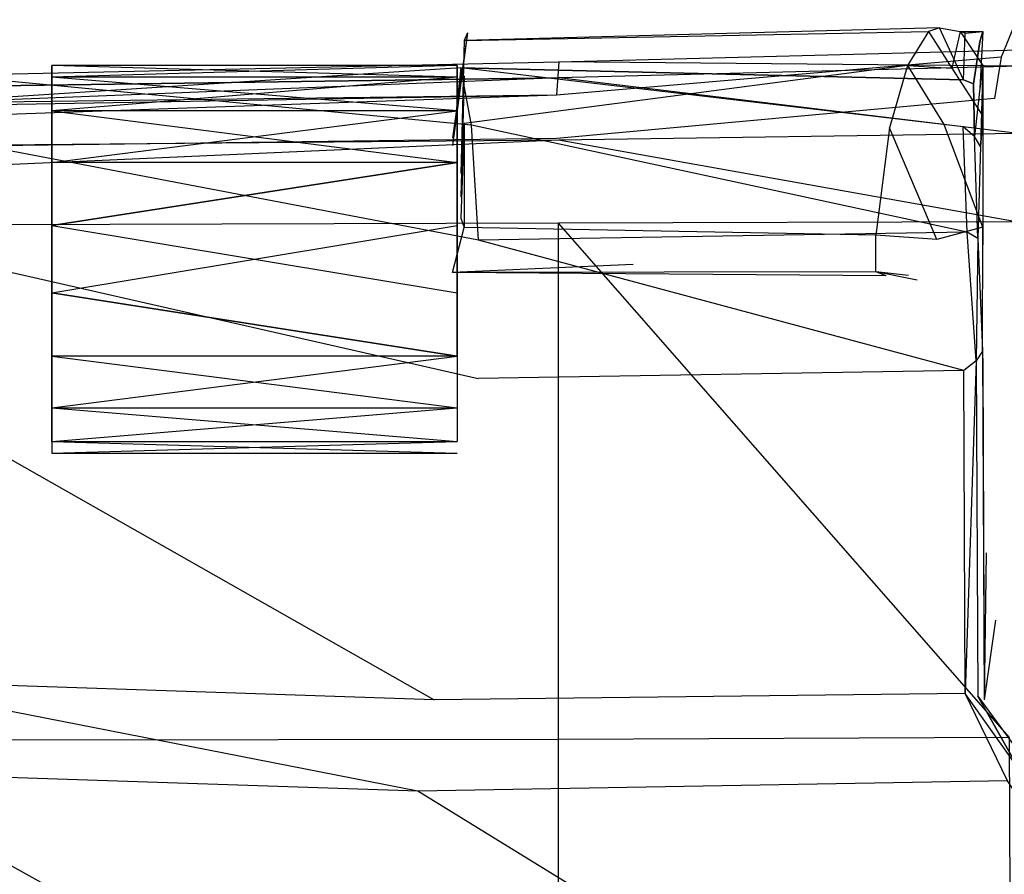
# Model space of a CAD drawing. Extents: x 0 to 0.379, y -0.457 to 0.
# Tile 17 of 18: x 0.272 to 0.327, y -0.051 to -0.004. Entities that reach past the tile are written whole.
import ezdxf

# ---------------------------------------------------------------- set-up
doc = ezdxf.new("R2010")
doc.units = 0
doc.layers.add('L0_DECKEL_0_N_9M80S101____REPLA', color=7, linetype='CONTINUOUS')
doc.layers.add('L1_RAHMEN_0_N_9M80S101____REPLA', color=7, linetype='CONTINUOUS')

msp = doc.modelspace()

# ---------------------------------------------------------------- linework, layer by layer
at = {"layer": 'L0_DECKEL_0_N_9M80S101____REPLA', "color": 8}
for points, invisible_edges in [([(0.327513, -0.003558, 0.041096), (0.326644, -0.005662, 0.040665), (0.301881, -0.00591, 0.048862), (0.327513, -0.003558, 0.041096)], 14), ([(0.301881, -0.00591, 0.048862), (0.327685, -0.00525, 0.048677), (0.327513, -0.003558, 0.041096), (0.301881, -0.00591, 0.048862)], 14), ([(0.301881, -0.00591, 0.048862), (0.327684, -0.00616, 0.051862), (0.327685, -0.00525, 0.048677), (0.301881, -0.00591, 0.048862)], 13), ([(0.189337, -0.008425, 0.052921), (0.301872, -0.006807, 0.052043), (0.301881, -0.00591, 0.048862), (0.189337, -0.008425, 0.052921)], 14), ([(0.189337, -0.008425, 0.052921), (0.301881, -0.00591, 0.048862), (0.189354, -0.007473, 0.048), (0.189337, -0.008425, 0.052921)], 14), ([(0.301881, -0.00591, 0.048862), (0.301753, -0.007787, 0.048814), (0.189354, -0.007473, 0.048), (0.301881, -0.00591, 0.048862)], 14), ([(0.326644, -0.005662, 0.040665), (0.326269, -0.007963, 0.041087), (0.301753, -0.007787, 0.048814), (0.326644, -0.005662, 0.040665)], 14), ([(0.326644, -0.005662, 0.040665), (0.301753, -0.007787, 0.048814), (0.301881, -0.00591, 0.048862), (0.326644, -0.005662, 0.040665)], 14), ([(0.327684, -0.00616, 0.051862), (0.301881, -0.00591, 0.048862), (0.301872, -0.006807, 0.052043), (0.327684, -0.00616, 0.051862)], 14), ([(0.327684, -0.00616, 0.051862), (0.301872, -0.006807, 0.052043), (0.327592, -0.009922, 0.054921), (0.327684, -0.00616, 0.051862)], 14), ([(0.301872, -0.006807, 0.052043), (0.189337, -0.008425, 0.052921), (0.189327, -0.01131, 0.055711), (0.301872, -0.006807, 0.052043)], 14), ([(0.301872, -0.006807, 0.052043), (0.189327, -0.01131, 0.055711), (0.301861, -0.010304, 0.055169), (0.301872, -0.006807, 0.052043)], 14), ([(0.327592, -0.009922, 0.054921), (0.301872, -0.006807, 0.052043), (0.301861, -0.010304, 0.055169), (0.327592, -0.009922, 0.054921)], 14), ([(0.301753, -0.007787, 0.048814), (0.189357, -0.009148, 0.047177), (0.189354, -0.007473, 0.048), (0.301753, -0.007787, 0.048814)], 14), ([(0.301764, -0.010211, 0.048861), (0.189354, -0.011705, 0.048), (0.301753, -0.007787, 0.048814), (0.301764, -0.010211, 0.048861)], 14), ([(0.189356, -0.00968, 0.047348), (0.301753, -0.007787, 0.048814), (0.189354, -0.011705, 0.048), (0.189356, -0.00968, 0.047348)], 13), ([(0.301753, -0.007787, 0.048814), (0.189356, -0.00968, 0.047348), (0.189357, -0.009148, 0.047177), (0.301753, -0.007787, 0.048814)], 14), ([(0.326269, -0.007963, 0.041087), (0.301764, -0.010211, 0.048861), (0.301753, -0.007787, 0.048814), (0.326269, -0.007963, 0.041087)], 14), ([(0.327592, -0.009922, 0.054921), (0.301861, -0.010304, 0.055169), (0.327481, -0.014877, 0.056018), (0.327592, -0.009922, 0.054921)], 14), ([(0.301861, -0.010304, 0.055169), (0.189323, -0.015289, 0.056863), (0.301855, -0.014947, 0.05642), (0.301861, -0.010304, 0.055169)], 14), ([(0.301861, -0.010304, 0.055169), (0.189327, -0.01131, 0.055711), (0.189323, -0.015289, 0.056863), (0.301861, -0.010304, 0.055169)], 14), ([(0.327481, -0.014877, 0.056018), (0.301861, -0.010304, 0.055169), (0.301855, -0.014947, 0.05642), (0.327481, -0.014877, 0.056018)], 14), ([(0.327481, -0.014877, 0.056018), (0.301855, -0.014947, 0.05642), (0.327117, -0.043739, 0.050171), (0.327481, -0.014877, 0.056018)], 14), ([(0.301855, -0.014947, 0.05642), (0.189323, -0.015289, 0.056863), (0.189343, -0.044023, 0.050981), (0.301855, -0.014947, 0.05642)], 14), ([(0.301858, -0.043842, 0.050612), (0.301855, -0.014947, 0.05642), (0.189343, -0.044023, 0.050981), (0.301858, -0.043842, 0.050612)], 14), ([(0.327117, -0.043739, 0.050171), (0.301855, -0.014947, 0.05642), (0.301858, -0.043842, 0.050612), (0.327117, -0.043739, 0.050171)], 14), ([(0.301858, -0.043842, 0.050612), (0.189343, -0.044023, 0.050981), (0.189392, -0.186845, 0.037029), (0.301858, -0.043842, 0.050612)], 14), ([(0.301924, -0.186841, 0.037084), (0.301858, -0.043842, 0.050612), (0.189392, -0.186845, 0.037029), (0.301924, -0.186841, 0.037084)], 14), ([(0.327117, -0.043739, 0.050171), (0.301858, -0.043842, 0.050612), (0.301924, -0.186841, 0.037084), (0.327117, -0.043739, 0.050171)], 14), ([(0.327597, -0.186837, 0.036926), (0.327117, -0.043739, 0.050171), (0.301924, -0.186841, 0.037084), (0.327597, -0.186837, 0.036926)], 14)]:
    msp.add_3dface(points, dxfattribs=dict(at, invisible_edges=invisible_edges))
at = {"layer": 'L1_RAHMEN_0_N_9M80S101____REPLA', "color": 8}
for points, invisible_edges in [([(0.296764, -0.004285, 0.036503), (0.296574, -0.004724, 0.031218), (0.295922, -0.010169, 0.038131), (0.296764, -0.004285, 0.036503)], 14), ([(0.296764, -0.004285, 0.036503), (0.295922, -0.010597, 0.038476), (0.296392, -0.006245, 0.043688), (0.296764, -0.004285, 0.036503)], 14), ([(0.296764, -0.004285, 0.036503), (0.295922, -0.010169, 0.038131), (0.295922, -0.010597, 0.038476), (0.296764, -0.004285, 0.036503)], 14), ([(0.296392, -0.006245, 0.043688), (0.324533, -0.006928, 0.041027), (0.296764, -0.004285, 0.036503), (0.296392, -0.006245, 0.043688)], 14), ([(0.322575, -0.004219, 0.030988), (0.321411, -0.006114, 0.025205), (0.296571, -0.006695, 0.025241), (0.322575, -0.004219, 0.030988)], 14), ([(0.296574, -0.004724, 0.031218), (0.322575, -0.004219, 0.030988), (0.296571, -0.006695, 0.025241), (0.296574, -0.004724, 0.031218)], 14), ([(0.323193, -0.004019, 0.03652), (0.296574, -0.004724, 0.031218), (0.296764, -0.004285, 0.036503), (0.323193, -0.004019, 0.03652)], 14), ([(0.323193, -0.004019, 0.03652), (0.322575, -0.004219, 0.030988), (0.296574, -0.004724, 0.031218), (0.323193, -0.004019, 0.03652)], 14), ([(0.324533, -0.006928, 0.041027), (0.323193, -0.004019, 0.03652), (0.296764, -0.004285, 0.036503), (0.324533, -0.006928, 0.041027)], 14), ([(0.322575, -0.004219, 0.030988), (0.323889, -0.006272, 0.024962), (0.321411, -0.006114, 0.025205), (0.322575, -0.004219, 0.030988)], 14), ([(0.323193, -0.004019, 0.03652), (0.324355, -0.004215, 0.031), (0.322575, -0.004219, 0.030988), (0.323193, -0.004019, 0.03652)], 14), ([(0.324355, -0.004215, 0.031), (0.323889, -0.006272, 0.024962), (0.322575, -0.004219, 0.030988), (0.324355, -0.004215, 0.031)], 14), ([(0.324533, -0.006928, 0.041027), (0.32463, -0.004306, 0.036545), (0.323193, -0.004019, 0.03652), (0.324533, -0.006928, 0.041027)], 14), ([(0.32463, -0.004306, 0.036545), (0.324355, -0.004215, 0.031), (0.323193, -0.004019, 0.03652), (0.32463, -0.004306, 0.036545)], 14), ([(0.324355, -0.004215, 0.031), (0.325622, -0.006118, 0.025205), (0.323889, -0.006272, 0.024962), (0.324355, -0.004215, 0.031)], 14), ([(0.324355, -0.004215, 0.031), (0.325622, -0.004215, 0.030987), (0.325622, -0.006118, 0.025205), (0.324355, -0.004215, 0.031)], 14), ([(0.32463, -0.004306, 0.036545), (0.325622, -0.004215, 0.030987), (0.324355, -0.004215, 0.031), (0.32463, -0.004306, 0.036545)], 14), ([(0.324533, -0.006928, 0.041027), (0.325104, -0.007155, 0.041026), (0.32463, -0.004306, 0.036545), (0.324533, -0.006928, 0.041027)], 14), ([(0.325459, -0.004796, 0.036561), (0.325622, -0.004215, 0.030987), (0.32463, -0.004306, 0.036545), (0.325459, -0.004796, 0.036561)], 14), ([(0.325104, -0.007155, 0.041026), (0.325459, -0.004796, 0.036561), (0.32463, -0.004306, 0.036545), (0.325104, -0.007155, 0.041026)], 14), ([(0.325622, -0.004215, 0.030987), (0.325459, -0.004796, 0.036561), (0.325461, -0.007407, 0.040821), (0.325622, -0.004215, 0.030987)], 14), ([(0.325622, -0.004215, 0.030987), (0.325461, -0.007407, 0.040821), (0.325622, -0.006118, 0.025205), (0.325622, -0.004215, 0.030987)], 14), ([(0.296574, -0.004724, 0.031218), (0.296392, -0.012162, 0.032025), (0.295922, -0.010169, 0.038131), (0.296574, -0.004724, 0.031218)], 14), ([(0.296571, -0.006695, 0.025241), (0.296392, -0.012162, 0.032025), (0.296574, -0.004724, 0.031218), (0.296571, -0.006695, 0.025241)], 14), ([(0.325459, -0.004796, 0.036561), (0.325104, -0.007155, 0.041026), (0.325461, -0.007407, 0.040821), (0.325459, -0.004796, 0.036561)], 14), ([(0.296392, -0.006245, 0.043688), (0.263237, -0.008395, 0.042041), (0.263232, -0.006267, 0.04362), (0.296392, -0.006245, 0.043688)], 14), ([(0.296997, -0.009455, 0.046017), (0.296392, -0.006245, 0.043688), (0.263232, -0.006267, 0.04362), (0.296997, -0.009455, 0.046017)], 14), ([(0.296997, -0.009455, 0.046017), (0.263232, -0.006267, 0.04362), (0.263236, -0.009397, 0.045983), (0.296997, -0.009455, 0.046017)], 14), ([(0.296392, -0.006245, 0.043688), (0.295922, -0.010597, 0.038476), (0.263237, -0.008395, 0.042041), (0.296392, -0.006245, 0.043688)], 14), ([(0.2735, -0.00612, 0.031756), (0.2735, -0.008658, 0.03873), (0.2735, -0.006774, 0.035467), (0.2735, -0.00612, 0.031756)], 14), ([(0.2735, -0.011545, 0.041152), (0.2735, -0.00612, 0.031756), (0.2735, -0.015085, 0.04244), (0.2735, -0.011545, 0.041152)], 13), ([(0.2735, -0.00612, 0.031756), (0.2735, -0.011545, 0.041152), (0.2735, -0.008658, 0.03873), (0.2735, -0.00612, 0.031756)], 14), ([(0.2735, -0.00612, 0.031756), (0.2735, -0.008658, 0.024783), (0.2735, -0.015085, 0.04244), (0.2735, -0.00612, 0.031756)], 13), ([(0.2735, -0.008658, 0.024783), (0.2735, -0.00612, 0.031756), (0.2735, -0.006774, 0.028046), (0.2735, -0.008658, 0.024783)], 14), ([(0.2735, -0.006774, 0.035467), (0.296191, -0.00612, 0.031756), (0.2735, -0.00612, 0.031756), (0.2735, -0.006774, 0.035467)], 13), ([(0.296191, -0.00612, 0.031756), (0.2735, -0.006774, 0.035467), (0.296191, -0.006774, 0.035467), (0.296191, -0.00612, 0.031756)], 14), ([(0.2735, -0.00612, 0.031756), (0.296191, -0.006774, 0.028046), (0.2735, -0.006774, 0.028046), (0.2735, -0.00612, 0.031756)], 13), ([(0.296191, -0.006774, 0.028046), (0.2735, -0.00612, 0.031756), (0.296191, -0.00612, 0.031756), (0.296191, -0.006774, 0.028046)], 14), ([(0.296191, -0.00612, 0.031756), (0.296191, -0.008658, 0.024783), (0.296191, -0.006774, 0.028046), (0.296191, -0.00612, 0.031756)], 14), ([(0.296191, -0.011545, 0.022361), (0.296191, -0.00612, 0.031756), (0.296191, -0.015085, 0.021073), (0.296191, -0.011545, 0.022361)], 13), ([(0.296191, -0.00612, 0.031756), (0.296191, -0.011545, 0.022361), (0.296191, -0.008658, 0.024783), (0.296191, -0.00612, 0.031756)], 14), ([(0.296191, -0.00612, 0.031756), (0.296191, -0.008658, 0.03873), (0.296191, -0.015085, 0.021073), (0.296191, -0.00612, 0.031756)], 13), ([(0.296191, -0.008658, 0.03873), (0.296191, -0.00612, 0.031756), (0.296191, -0.006774, 0.035467), (0.296191, -0.008658, 0.03873)], 14), ([(0.324522, -0.009553, 0.043317), (0.296392, -0.006245, 0.043688), (0.296997, -0.009455, 0.046017), (0.324522, -0.009553, 0.043317)], 14), ([(0.324533, -0.006928, 0.041027), (0.296392, -0.006245, 0.043688), (0.324522, -0.009553, 0.043317), (0.324533, -0.006928, 0.041027)], 14), ([(0.321411, -0.006114, 0.025205), (0.296575, -0.009374, 0.022346), (0.296571, -0.006695, 0.025241), (0.321411, -0.006114, 0.025205)], 14), ([(0.296575, -0.009374, 0.022346), (0.321411, -0.006114, 0.025205), (0.320393, -0.009607, 0.021431), (0.296575, -0.009374, 0.022346)], 13), ([(0.321411, -0.006114, 0.025205), (0.323474, -0.009483, 0.021517), (0.320393, -0.009607, 0.021431), (0.321411, -0.006114, 0.025205)], 14), ([(0.321411, -0.006114, 0.025205), (0.323889, -0.006272, 0.024962), (0.323474, -0.009483, 0.021517), (0.321411, -0.006114, 0.025205)], 14), ([(0.323889, -0.006272, 0.024962), (0.325622, -0.008957, 0.02196), (0.323474, -0.009483, 0.021517), (0.323889, -0.006272, 0.024962)], 14), ([(0.325622, -0.006118, 0.025205), (0.325622, -0.008957, 0.02196), (0.323889, -0.006272, 0.024962), (0.325622, -0.006118, 0.025205)], 14), ([(0.325622, -0.006118, 0.025205), (0.325461, -0.007407, 0.040821), (0.325494, -0.010649, 0.043347), (0.325622, -0.006118, 0.025205)], 14), ([(0.325622, -0.006118, 0.025205), (0.325494, -0.010649, 0.043347), (0.325622, -0.008957, 0.02196), (0.325622, -0.006118, 0.025205)], 14), ([(0.2735, -0.008658, 0.03873), (0.296191, -0.006774, 0.035467), (0.2735, -0.006774, 0.035467), (0.2735, -0.008658, 0.03873)], 13), ([(0.296191, -0.006774, 0.035467), (0.2735, -0.008658, 0.03873), (0.296191, -0.008658, 0.03873), (0.296191, -0.006774, 0.035467)], 14), ([(0.2735, -0.006774, 0.028046), (0.296191, -0.008658, 0.024783), (0.2735, -0.008658, 0.024783), (0.2735, -0.006774, 0.028046)], 13), ([(0.296191, -0.008658, 0.024783), (0.2735, -0.006774, 0.028046), (0.296191, -0.006774, 0.028046), (0.296191, -0.008658, 0.024783)], 14), ([(0.296392, -0.012162, 0.032025), (0.296571, -0.006695, 0.025241), (0.296392, -0.013465, 0.02866), (0.296392, -0.012162, 0.032025)], 13), ([(0.296575, -0.009374, 0.022346), (0.296392, -0.013465, 0.02866), (0.296571, -0.006695, 0.025241), (0.296575, -0.009374, 0.022346)], 14), ([(0.325104, -0.007155, 0.041026), (0.324533, -0.006928, 0.041027), (0.324522, -0.009553, 0.043317), (0.325104, -0.007155, 0.041026)], 14), ([(0.32515, -0.010098, 0.043473), (0.325104, -0.007155, 0.041026), (0.324522, -0.009553, 0.043317), (0.32515, -0.010098, 0.043473)], 14), ([(0.325104, -0.007155, 0.041026), (0.32515, -0.010098, 0.043473), (0.325461, -0.007407, 0.040821), (0.325104, -0.007155, 0.041026)], 14), ([(0.325461, -0.007407, 0.040821), (0.32515, -0.010098, 0.043473), (0.325494, -0.010649, 0.043347), (0.325461, -0.007407, 0.040821)], 14), ([(0.2735, -0.022393, 0.022361), (0.2735, -0.015085, 0.04244), (0.2735, -0.008658, 0.024783), (0.2735, -0.022393, 0.022361)], 14), ([(0.2735, -0.008658, 0.024783), (0.2735, -0.015085, 0.021073), (0.2735, -0.022393, 0.022361), (0.2735, -0.008658, 0.024783)], 13), ([(0.2735, -0.015085, 0.021073), (0.2735, -0.008658, 0.024783), (0.2735, -0.011545, 0.022361), (0.2735, -0.015085, 0.021073)], 14), ([(0.296191, -0.011545, 0.041152), (0.2735, -0.008658, 0.03873), (0.2735, -0.011545, 0.041152), (0.296191, -0.011545, 0.041152)], 13), ([(0.2735, -0.008658, 0.03873), (0.296191, -0.011545, 0.041152), (0.296191, -0.008658, 0.03873), (0.2735, -0.008658, 0.03873)], 14), ([(0.296191, -0.008658, 0.024783), (0.2735, -0.011545, 0.022361), (0.2735, -0.008658, 0.024783), (0.296191, -0.008658, 0.024783)], 13), ([(0.2735, -0.011545, 0.022361), (0.296191, -0.008658, 0.024783), (0.296191, -0.011545, 0.022361), (0.2735, -0.011545, 0.022361)], 14), ([(0.296191, -0.022393, 0.041152), (0.296191, -0.015085, 0.021073), (0.296191, -0.008658, 0.03873), (0.296191, -0.022393, 0.041152)], 14), ([(0.296191, -0.008658, 0.03873), (0.296191, -0.015085, 0.04244), (0.296191, -0.022393, 0.041152), (0.296191, -0.008658, 0.03873)], 13), ([(0.296191, -0.015085, 0.04244), (0.296191, -0.008658, 0.03873), (0.296191, -0.011545, 0.041152), (0.296191, -0.015085, 0.04244)], 14), ([(0.325622, -0.015178, 0.019452), (0.323474, -0.009483, 0.021517), (0.325622, -0.008957, 0.02196), (0.325622, -0.015178, 0.019452)], 14), ([(0.325622, -0.008957, 0.02196), (0.325494, -0.010649, 0.043347), (0.325617, -0.016152, 0.044621), (0.325622, -0.008957, 0.02196)], 14), ([(0.325622, -0.008957, 0.02196), (0.325617, -0.016152, 0.044621), (0.325622, -0.015178, 0.019452), (0.325622, -0.008957, 0.02196)], 14), ([(0.297373, -0.01589, 0.047903), (0.263236, -0.009397, 0.045983), (0.263236, -0.015889, 0.047923), (0.297373, -0.01589, 0.047903)], 14), ([(0.297373, -0.01589, 0.047903), (0.296997, -0.009455, 0.046017), (0.263236, -0.009397, 0.045983), (0.297373, -0.01589, 0.047903)], 14), ([(0.296392, -0.013465, 0.02866), (0.296575, -0.009374, 0.022346), (0.296392, -0.014667, 0.027689), (0.296392, -0.013465, 0.02866)], 13), ([(0.296575, -0.009374, 0.022346), (0.296575, -0.015182, 0.019713), (0.296392, -0.014667, 0.027689), (0.296575, -0.009374, 0.022346)], 14), ([(0.319631, -0.015612, 0.018946), (0.296575, -0.015182, 0.019713), (0.296575, -0.009374, 0.022346), (0.319631, -0.015612, 0.018946)], 14), ([(0.320393, -0.009607, 0.021431), (0.319631, -0.015612, 0.018946), (0.296575, -0.009374, 0.022346), (0.320393, -0.009607, 0.021431)], 14), ([(0.324741, -0.01545, 0.045517), (0.296997, -0.009455, 0.046017), (0.297373, -0.01589, 0.047903), (0.324741, -0.01545, 0.045517)], 14), ([(0.324741, -0.01545, 0.045517), (0.324522, -0.009553, 0.043317), (0.296997, -0.009455, 0.046017), (0.324741, -0.01545, 0.045517)], 14), ([(0.320393, -0.009607, 0.021431), (0.323048, -0.015865, 0.018884), (0.319631, -0.015612, 0.018946), (0.320393, -0.009607, 0.021431)], 13), ([(0.323048, -0.015865, 0.018884), (0.320393, -0.009607, 0.021431), (0.323474, -0.009483, 0.021517), (0.323048, -0.015865, 0.018884)], 14), ([(0.323474, -0.009483, 0.021517), (0.325622, -0.015178, 0.019452), (0.323048, -0.015865, 0.018884), (0.323474, -0.009483, 0.021517)], 13), ([(0.32515, -0.010098, 0.043473), (0.324522, -0.009553, 0.043317), (0.324741, -0.01545, 0.045517), (0.32515, -0.010098, 0.043473)], 14), ([(0.325344, -0.0158, 0.045223), (0.32515, -0.010098, 0.043473), (0.324741, -0.01545, 0.045517), (0.325344, -0.0158, 0.045223)], 14), ([(0.325494, -0.010649, 0.043347), (0.32515, -0.010098, 0.043473), (0.325344, -0.0158, 0.045223), (0.325494, -0.010649, 0.043347)], 14), ([(0.325494, -0.010649, 0.043347), (0.325344, -0.0158, 0.045223), (0.325617, -0.016152, 0.044621), (0.325494, -0.010649, 0.043347)], 14), ([(0.2735, -0.015085, 0.04244), (0.296191, -0.011545, 0.041152), (0.2735, -0.011545, 0.041152), (0.2735, -0.015085, 0.04244)], 13), ([(0.296191, -0.011545, 0.041152), (0.2735, -0.015085, 0.04244), (0.296191, -0.015085, 0.04244), (0.296191, -0.011545, 0.041152)], 14), ([(0.296191, -0.011545, 0.022361), (0.2735, -0.015085, 0.021073), (0.2735, -0.011545, 0.022361), (0.296191, -0.011545, 0.022361)], 13), ([(0.2735, -0.015085, 0.021073), (0.296191, -0.011545, 0.022361), (0.296191, -0.015085, 0.021073), (0.2735, -0.015085, 0.021073)], 14), ([(0.296392, -0.014667, 0.027689), (0.296575, -0.015182, 0.019713), (0.295922, -0.017702, 0.024414), (0.296392, -0.014667, 0.027689)], 14), ([(0.2735, -0.015085, 0.04244), (0.2735, -0.022393, 0.041152), (0.2735, -0.018853, 0.04244), (0.2735, -0.015085, 0.04244)], 14), ([(0.2735, -0.02528, 0.03873), (0.2735, -0.015085, 0.04244), (0.2735, -0.027163, 0.035467), (0.2735, -0.02528, 0.03873)], 13), ([(0.2735, -0.015085, 0.04244), (0.2735, -0.02528, 0.03873), (0.2735, -0.022393, 0.041152), (0.2735, -0.015085, 0.04244)], 14), ([(0.2735, -0.015085, 0.04244), (0.2735, -0.022393, 0.022361), (0.2735, -0.027163, 0.035467), (0.2735, -0.015085, 0.04244)], 13), ([(0.2735, -0.015085, 0.021073), (0.2735, -0.018853, 0.021073), (0.2735, -0.022393, 0.022361), (0.2735, -0.015085, 0.021073)], 14), ([(0.296191, -0.018853, 0.04244), (0.2735, -0.015085, 0.04244), (0.2735, -0.018853, 0.04244), (0.296191, -0.018853, 0.04244)], 13), ([(0.2735, -0.015085, 0.04244), (0.296191, -0.018853, 0.04244), (0.296191, -0.015085, 0.04244), (0.2735, -0.015085, 0.04244)], 14), ([(0.296191, -0.015085, 0.021073), (0.2735, -0.018853, 0.021073), (0.2735, -0.015085, 0.021073), (0.296191, -0.015085, 0.021073)], 13), ([(0.2735, -0.018853, 0.021073), (0.296191, -0.015085, 0.021073), (0.296191, -0.018853, 0.021073), (0.2735, -0.018853, 0.021073)], 14), ([(0.295922, -0.017702, 0.024414), (0.296575, -0.015182, 0.019713), (0.319631, -0.015612, 0.018946), (0.295922, -0.017702, 0.024414)], 14), ([(0.296191, -0.015085, 0.021073), (0.296191, -0.022393, 0.022361), (0.296191, -0.018853, 0.021073), (0.296191, -0.015085, 0.021073)], 14), ([(0.296191, -0.02528, 0.024783), (0.296191, -0.015085, 0.021073), (0.296191, -0.027163, 0.028046), (0.296191, -0.02528, 0.024783)], 13), ([(0.296191, -0.015085, 0.021073), (0.296191, -0.02528, 0.024783), (0.296191, -0.022393, 0.022361), (0.296191, -0.015085, 0.021073)], 14), ([(0.296191, -0.015085, 0.021073), (0.296191, -0.022393, 0.041152), (0.296191, -0.027163, 0.028046), (0.296191, -0.015085, 0.021073)], 13), ([(0.296191, -0.015085, 0.04244), (0.296191, -0.018853, 0.04244), (0.296191, -0.022393, 0.041152), (0.296191, -0.015085, 0.04244)], 14), ([(0.325622, -0.015178, 0.019452), (0.3256, -0.022104, 0.044575), (0.325622, -0.022919, 0.017308), (0.325622, -0.015178, 0.019452)], 13), ([(0.3256, -0.022104, 0.044575), (0.325622, -0.015178, 0.019452), (0.325617, -0.016152, 0.044621), (0.3256, -0.022104, 0.044575)], 14), ([(0.297358, -0.02365, 0.046796), (0.263236, -0.015889, 0.047923), (0.263236, -0.02365, 0.046796), (0.297358, -0.02365, 0.046796)], 13), ([(0.263236, -0.015889, 0.047923), (0.297358, -0.02365, 0.046796), (0.297373, -0.01589, 0.047903), (0.263236, -0.015889, 0.047923)], 14), ([(0.319626, -0.017672, 0.027047), (0.295922, -0.017702, 0.024414), (0.319631, -0.015612, 0.018946), (0.319626, -0.017672, 0.027047)], 14), ([(0.324555, -0.023195, 0.045245), (0.297373, -0.01589, 0.047903), (0.297358, -0.02365, 0.046796), (0.324555, -0.023195, 0.045245)], 14), ([(0.324741, -0.01545, 0.045517), (0.297373, -0.01589, 0.047903), (0.324555, -0.023195, 0.045245), (0.324741, -0.01545, 0.045517)], 14), ([(0.319626, -0.017672, 0.027047), (0.319631, -0.015612, 0.018946), (0.323048, -0.015865, 0.018884), (0.319626, -0.017672, 0.027047)], 14), ([(0.321467, -0.017875, 0.027066), (0.319626, -0.017672, 0.027047), (0.323048, -0.015865, 0.018884), (0.321467, -0.017875, 0.027066)], 14), ([(0.325254, -0.022647, 0.045079), (0.324741, -0.01545, 0.045517), (0.324555, -0.023195, 0.045245), (0.325254, -0.022647, 0.045079)], 14), ([(0.325344, -0.0158, 0.045223), (0.324741, -0.01545, 0.045517), (0.325254, -0.022647, 0.045079), (0.325344, -0.0158, 0.045223)], 14), ([(0.325344, -0.0158, 0.045223), (0.325254, -0.022647, 0.045079), (0.3256, -0.022104, 0.044575), (0.325344, -0.0158, 0.045223)], 14), ([(0.325344, -0.0158, 0.045223), (0.3256, -0.022104, 0.044575), (0.325617, -0.016152, 0.044621), (0.325344, -0.0158, 0.045223)], 14), ([(0.306045, -0.017264, 0.036991), (0.295922, -0.017702, 0.024414), (0.320216, -0.017899, 0.036932), (0.306045, -0.017264, 0.036991)], 14), ([(0.320216, -0.017899, 0.036932), (0.295922, -0.017702, 0.024414), (0.319626, -0.017672, 0.027047), (0.320216, -0.017899, 0.036932)], 14), ([(0.321937, -0.018137, 0.036897), (0.319626, -0.017672, 0.027047), (0.321467, -0.017875, 0.027066), (0.321937, -0.018137, 0.036897)], 14), ([(0.320216, -0.017899, 0.036932), (0.319626, -0.017672, 0.027047), (0.321937, -0.018137, 0.036897), (0.320216, -0.017899, 0.036932)], 14), ([(0.296191, -0.022393, 0.041152), (0.2735, -0.018853, 0.04244), (0.2735, -0.022393, 0.041152), (0.296191, -0.022393, 0.041152)], 13), ([(0.2735, -0.018853, 0.04244), (0.296191, -0.022393, 0.041152), (0.296191, -0.018853, 0.04244), (0.2735, -0.018853, 0.04244)], 14), ([(0.2735, -0.018853, 0.021073), (0.296191, -0.022393, 0.022361), (0.2735, -0.022393, 0.022361), (0.2735, -0.018853, 0.021073)], 13), ([(0.296191, -0.022393, 0.022361), (0.2735, -0.018853, 0.021073), (0.296191, -0.018853, 0.021073), (0.296191, -0.022393, 0.022361)], 14), ([(0.2735, -0.022393, 0.022361), (0.2735, -0.027163, 0.028046), (0.2735, -0.027163, 0.035467), (0.2735, -0.022393, 0.022361)], 13), ([(0.2735, -0.027163, 0.028046), (0.2735, -0.022393, 0.022361), (0.2735, -0.02528, 0.024783), (0.2735, -0.027163, 0.028046)], 14), ([(0.296191, -0.02528, 0.03873), (0.2735, -0.022393, 0.041152), (0.2735, -0.02528, 0.03873), (0.296191, -0.02528, 0.03873)], 13), ([(0.2735, -0.022393, 0.041152), (0.296191, -0.02528, 0.03873), (0.296191, -0.022393, 0.041152), (0.2735, -0.022393, 0.041152)], 14), ([(0.296191, -0.022393, 0.022361), (0.2735, -0.02528, 0.024783), (0.2735, -0.022393, 0.022361), (0.296191, -0.022393, 0.022361)], 13), ([(0.2735, -0.02528, 0.024783), (0.296191, -0.022393, 0.022361), (0.296191, -0.02528, 0.024783), (0.2735, -0.02528, 0.024783)], 14), ([(0.296191, -0.02528, 0.03873), (0.296191, -0.027163, 0.028046), (0.296191, -0.022393, 0.041152), (0.296191, -0.02528, 0.03873)], 14), ([(0.3256, -0.022104, 0.044575), (0.325254, -0.022647, 0.045079), (0.32569, -0.041623, 0.040971), (0.3256, -0.022104, 0.044575)], 14), ([(0.3256, -0.022104, 0.044575), (0.32569, -0.041623, 0.040971), (0.325622, -0.022919, 0.017308), (0.3256, -0.022104, 0.044575)], 14), ([(0.32464, -0.041266, 0.041865), (0.325254, -0.022647, 0.045079), (0.324555, -0.023195, 0.045245), (0.32464, -0.041266, 0.041865)], 13), ([(0.325254, -0.022647, 0.045079), (0.32464, -0.041266, 0.041865), (0.325347, -0.041417, 0.041547), (0.325254, -0.022647, 0.045079)], 14), ([(0.325254, -0.022647, 0.045079), (0.325347, -0.041417, 0.041547), (0.32569, -0.041623, 0.040971), (0.325254, -0.022647, 0.045079)], 14), ([(0.325622, -0.022919, 0.017308), (0.32569, -0.041623, 0.040971), (0.3258, -0.033393, 0.015813), (0.325622, -0.022919, 0.017308)], 14), ([(0.294892, -0.041625, 0.041775), (0.263236, -0.02365, 0.046796), (0.262166, -0.040522, 0.042073), (0.294892, -0.041625, 0.041775)], 13), ([(0.263236, -0.02365, 0.046796), (0.294892, -0.041625, 0.041775), (0.297358, -0.02365, 0.046796), (0.263236, -0.02365, 0.046796)], 14), ([(0.32464, -0.041266, 0.041865), (0.324555, -0.023195, 0.045245), (0.294892, -0.041625, 0.041775), (0.32464, -0.041266, 0.041865)], 14), ([(0.324555, -0.023195, 0.045245), (0.297358, -0.02365, 0.046796), (0.294892, -0.041625, 0.041775), (0.324555, -0.023195, 0.045245)], 14), ([(0.296191, -0.02528, 0.03873), (0.2735, -0.027163, 0.035467), (0.296191, -0.027163, 0.035467), (0.296191, -0.02528, 0.03873)], 13), ([(0.2735, -0.027163, 0.035467), (0.296191, -0.02528, 0.03873), (0.2735, -0.02528, 0.03873), (0.2735, -0.027163, 0.035467)], 14), ([(0.296191, -0.027163, 0.028046), (0.2735, -0.02528, 0.024783), (0.296191, -0.02528, 0.024783), (0.296191, -0.027163, 0.028046)], 13), ([(0.2735, -0.02528, 0.024783), (0.296191, -0.027163, 0.028046), (0.2735, -0.027163, 0.028046), (0.2735, -0.02528, 0.024783)], 14), ([(0.296191, -0.027163, 0.028046), (0.296191, -0.02528, 0.03873), (0.296191, -0.027163, 0.035467), (0.296191, -0.027163, 0.028046)], 13), ([(0.2735, -0.027163, 0.028046), (0.2735, -0.027818, 0.031756), (0.2735, -0.027163, 0.035467), (0.2735, -0.027163, 0.028046)], 14), ([(0.296191, -0.027163, 0.035467), (0.2735, -0.027818, 0.031756), (0.296191, -0.027818, 0.031756), (0.296191, -0.027163, 0.035467)], 13), ([(0.2735, -0.027818, 0.031756), (0.296191, -0.027163, 0.035467), (0.2735, -0.027163, 0.035467), (0.2735, -0.027818, 0.031756)], 14), ([(0.296191, -0.027818, 0.031756), (0.2735, -0.027163, 0.028046), (0.296191, -0.027163, 0.028046), (0.296191, -0.027818, 0.031756)], 13), ([(0.2735, -0.027163, 0.028046), (0.296191, -0.027818, 0.031756), (0.2735, -0.027818, 0.031756), (0.2735, -0.027163, 0.028046)], 14), ([(0.296191, -0.027163, 0.028046), (0.296191, -0.027163, 0.035467), (0.296191, -0.027818, 0.031756), (0.296191, -0.027163, 0.028046)], 14), ([(0.3258, -0.033393, 0.015813), (0.32569, -0.041623, 0.040971), (0.326335, -0.037164, 0.015296), (0.3258, -0.033393, 0.015813)], 14), ([(0.326335, -0.037164, 0.015296), (0.32569, -0.041623, 0.040971), (0.328002, -0.045063, 0.040073), (0.326335, -0.037164, 0.015296)], 14), ([(0.328002, -0.045063, 0.040073), (0.344685, -0.0397, 0.016005), (0.326335, -0.037164, 0.015296), (0.328002, -0.045063, 0.040073)], 14), ([(0.293989, -0.046746, 0.040537), (0.262166, -0.040522, 0.042073), (0.261771, -0.045666, 0.040743), (0.293989, -0.046746, 0.040537)], 14), ([(0.294892, -0.041625, 0.041775), (0.262166, -0.040522, 0.042073), (0.293989, -0.046746, 0.040537), (0.294892, -0.041625, 0.041775)], 14), ([(0.327001, -0.046169, 0.040618), (0.32464, -0.041266, 0.041865), (0.293989, -0.046746, 0.040537), (0.327001, -0.046169, 0.040618)], 14), ([(0.32464, -0.041266, 0.041865), (0.294892, -0.041625, 0.041775), (0.293989, -0.046746, 0.040537), (0.32464, -0.041266, 0.041865)], 14), ([(0.32766, -0.045537, 0.040623), (0.325347, -0.041417, 0.041547), (0.32464, -0.041266, 0.041865), (0.32766, -0.045537, 0.040623)], 14), ([(0.32766, -0.045537, 0.040623), (0.32464, -0.041266, 0.041865), (0.327001, -0.046169, 0.040618), (0.32766, -0.045537, 0.040623)], 14), ([(0.325347, -0.041417, 0.041547), (0.328002, -0.045063, 0.040073), (0.32569, -0.041623, 0.040971), (0.325347, -0.041417, 0.041547)], 14), ([(0.325347, -0.041417, 0.041547), (0.32766, -0.045537, 0.040623), (0.328002, -0.045063, 0.040073), (0.325347, -0.041417, 0.041547)], 14), ([(0.28782, -0.060149, 0.037293), (0.261771, -0.045666, 0.040743), (0.257641, -0.059535, 0.036995), (0.28782, -0.060149, 0.037293)], 14), ([(0.293989, -0.046746, 0.040537), (0.261771, -0.045666, 0.040743), (0.28782, -0.060149, 0.037293), (0.293989, -0.046746, 0.040537)], 14), ([(0.327001, -0.046169, 0.040618), (0.293989, -0.046746, 0.040537), (0.318184, -0.061615, 0.037086), (0.327001, -0.046169, 0.040618)], 14), ([(0.33713, -0.06156, 0.036802), (0.327001, -0.046169, 0.040618), (0.318184, -0.061615, 0.037086), (0.33713, -0.06156, 0.036802)], 14), ([(0.318184, -0.061615, 0.037086), (0.293989, -0.046746, 0.040537), (0.28782, -0.060149, 0.037293), (0.318184, -0.061615, 0.037086)], 14)]:
    msp.add_3dface(points, dxfattribs=dict(at, invisible_edges=invisible_edges))

doc.saveas('drawing.dxf')
